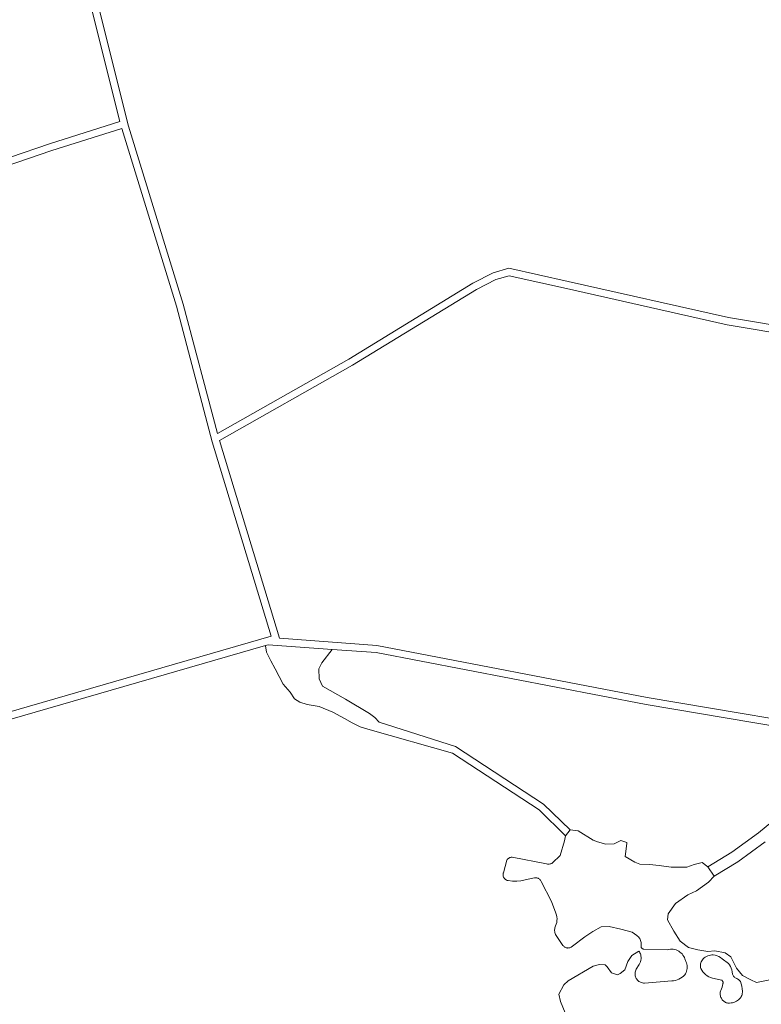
# Model space of a CAD drawing. Header units: metres. Extents: x 168032 to 180145, y 382923 to 399665.
# Tile 39 of 256: x 178095 to 178402, y 385937 to 386344. Entities that reach past the tile are written whole.
import ezdxf

# ---------------------------------------------------------------- set-up
doc = ezdxf.new("R2010")
doc.units = ezdxf.units.M
for name, color, linetype, lineweight in [('B-WE-GR-BOS_GEMENGD-GV', 8, 'Continuous', 18), ('B-WE-GR-BOS_NAALD-GV', 8, 'Continuous', 18), ('B-WE-GR-GRAS-GV', 8, 'Continuous', 18), ('B-WE-VH-ONVERHARD-GV', 8, 'Continuous', 18)]:
    doc.layers.add(name, color=color, linetype=linetype, lineweight=lineweight)

msp = doc.modelspace()

# ---------------------------------------------------------------- linework, layer by layer
at = {"layer": 'B-WE-GR-BOS_GEMENGD-GV', "flags": 128}
msp.add_lwpolyline([(177952.114, 386245.227), (178010.486, 386259.837), (178107.448, 386292.945), (178136.467, 386302.155), (178122.274, 386358.894), (178105.25, 386413.63), (178097.22, 386444.61), (178000.05, 386481.91), (177939.709, 386507.717), (177939.661, 386504.963), (177929.521, 386507.539), (177930.828, 386488.397), (177934.292, 386439.265), (177935.712, 386389.451), (177939.745, 386340.092), (177945.936, 386290.676)], close=True, dxfattribs=at)
at = {"layer": 'B-WE-GR-BOS_NAALD-GV', "flags": 128}
for points in [[(178100.85, 386443.16), (178108.7, 386411.62), (178125.158, 386359.724), (178140.061, 386300.149), (178162.781, 386226.544), (178176.936, 386173.101), (178231.243, 386203.844), (178282.57, 386235.194), (178290.896, 386239.515), (178297.402, 386241.395), (178321.945, 386235.928), (178388.275, 386220.971), (178445.864, 386211.351), (178461.334, 386208.571), (178567.437, 386192.141), (178574.451, 386225.659), (178592.96, 386305.9), (178598.99, 386330.32), (178232.61, 386392.52)], [(177971.378, 386126.6), (177974.825, 386115.392), (177992.766, 386036.982), (177994.806, 386029.998), (178199.142, 386089.128), (178174.776, 386169.539), (178159.901, 386225.7), (178137.346, 386299.287), (178108.386, 386290.095), (178011.336, 386256.957), (177952.521, 386242.237), (177952.642, 386241.346), (177960.598, 386192.078), (177965.321, 386164.855), (177969.1, 386143.07)], [(178445.352, 386208.395), (178387.697, 386218.025), (178321.289, 386233), (178297.498, 386238.301), (178292.014, 386236.715), (178284.044, 386232.58), (178232.765, 386201.258), (178177.738, 386170.108), (178202.53, 386088.293), (178242.802, 386085.375), (178354.675, 386063.831), (178444.616, 386048.628), (178466.499, 386043.37), (178476.881, 386034.569), (178503.7, 386012.083), (178514.041, 386004.892), (178518.819, 386003.806), (178520.038, 386018.735), (178535.625, 386062.392), (178551.723, 386118.329), (178566.827, 386189.227), (178460.804, 386205.619)], [(178389.414, 385937.446), (178389.976, 385937.53), (178390.525, 385937.678), (178391.054, 385937.886), (178391.556, 385938.152), (178392.024, 385938.474), (178392.388, 385938.737), (178392.723, 385939.036), (178393.025, 385939.368), (178393.291, 385939.731), (178393.517, 385940.118), (178393.702, 385940.528), (178393.842, 385940.954), (178393.938, 385941.393), (178393.987, 385941.84), (178393.99, 385942.289), (178393.961, 385943.317), (178393.814, 385944.335), (178393.551, 385945.33), (178393.175, 385946.288), (178392.941, 385946.587), (178392.679, 385946.862), (178392.39, 385947.109), (178392.079, 385947.327), (178391.747, 385947.512), (178391.399, 385947.664), (178391.037, 385947.78), (178390.788, 385947.991), (178390.563, 385948.227), (178390.364, 385948.485), (178390.193, 385948.762), (178390.052, 385949.056), (178389.942, 385949.363), (178389.865, 385949.68), (178389.822, 385950.003), (178389.813, 385950.328), (178389.644, 385951.08), (178389.398, 385951.81), (178389.078, 385952.511), (178388.686, 385953.174), (178388.229, 385953.794), (178385.641, 385955.735), (178384.97, 385956.204), (178384.253, 385956.599), (178383.498, 385956.916), (178382.714, 385957.151), (178381.909, 385957.302), (178381.338, 385957.293), (178380.771, 385957.228), (178380.214, 385957.106), (178379.671, 385956.929), (178379.149, 385956.699), (178378.653, 385956.418), (178378.187, 385956.089), (178377.756, 385955.714), (178377.462, 385955.333), (178377.21, 385954.922), (178377.005, 385954.486), (178376.848, 385954.031), (178376.74, 385953.561), (178376.684, 385953.082), (178376.68, 385952.601), (178376.728, 385952.121), (178376.828, 385951.65), (178377.214, 385950.949), (178377.67, 385950.292), (178378.193, 385949.686), (178378.775, 385949.138), (178379.412, 385948.654), (178380.095, 385948.238), (178380.818, 385947.895), (178381.573, 385947.63), (178385.474, 385946.789), (178385.573, 385946.716), (178385.664, 385946.633), (178385.745, 385946.541), (178385.818, 385946.441), (178385.879, 385946.335), (178385.93, 385946.222), (178385.968, 385946.106), (178385.995, 385945.985), (178386.009, 385945.863), (178386.01, 385945.74), (178385.999, 385945.618), (178385.976, 385945.497), (178385.94, 385945.379), (178385.582, 385943.968), (178385.053, 385942.612), (178384.926, 385942.261), (178384.838, 385941.899), (178384.789, 385941.529), (178384.78, 385941.157), (178384.812, 385940.786), (178384.883, 385940.42), (178384.994, 385940.064), (178385.142, 385939.722), (178385.326, 385939.398), (178385.481, 385939.082), (178385.668, 385938.784), (178385.884, 385938.506), (178386.128, 385938.252), (178386.396, 385938.024), (178386.686, 385937.825), (178386.995, 385937.657), (178387.32, 385937.522), (178387.657, 385937.42), (178388.003, 385937.354), (178388.353, 385937.323), (178388.705, 385937.329)]]:
    msp.add_lwpolyline(points, close=True, dxfattribs=at)
for points in [[(178320.659, 385933.407), (178318.708, 385938.079), (178318.022, 385941.085), (178320.091, 385944.86), (178321.92, 385946.627), (178332.254, 385952.707), (178334.842, 385953.391), (178337.268, 385953.154), (178338.109, 385952.323), (178339.796, 385949.824), (178342.309, 385949.003), (178343.477, 385949.595), (178345.391, 385951.195), (178346.626, 385954.547), (178348.283, 385957.065), (178351.116, 385958.921), (178351.397, 385958.547), (178351.634, 385958.144), (178351.825, 385957.717), (178351.966, 385957.27), (178352.056, 385956.811), (178352.093, 385956.345), (178352.073, 385955.712), (178351.982, 385955.085), (178351.822, 385954.472), (178351.595, 385953.88), (178351.304, 385953.318), (178350.087, 385951.474), (178349.897, 385951.032), (178349.755, 385950.573), (178349.663, 385950.101), (178349.621, 385949.623), (178349.63, 385949.142), (178349.69, 385948.665), (178349.796, 385948.278), (178349.942, 385947.904), (178350.127, 385947.548), (178350.348, 385947.212), (178350.602, 385946.902), (178350.888, 385946.62), (178351.202, 385946.37), (178351.54, 385946.154), (178351.899, 385945.974), (178352.275, 385945.834), (178352.664, 385945.733), (178353.061, 385945.674), (178353.462, 385945.656), (178364.819, 385946.577), (178365.571, 385946.643), (178366.312, 385946.783), (178367.037, 385946.995), (178367.737, 385947.277), (178368.406, 385947.626), (178369.038, 385948.039), (178369.626, 385948.512), (178370.165, 385949.04), (178370.46, 385949.534), (178370.704, 385950.054), (178370.894, 385950.597), (178371.029, 385951.156), (178371.107, 385951.726), (178371.127, 385952.3), (178371.09, 385952.874), (178370.995, 385953.441), (178370.844, 385953.996), (178370.638, 385954.533), (178370.219, 385955.624), (178370.001, 385956.182), (178369.728, 385956.716), (178369.403, 385957.219), (178369.028, 385957.687), (178368.608, 385958.114), (178368.146, 385958.496), (178367.648, 385958.83), (178367.119, 385959.112), (178366.564, 385959.338), (178365.989, 385959.507), (178365.4, 385959.617), (178364.803, 385959.667), (178364.203, 385959.656), (178363.608, 385959.585), (178363.024, 385959.453), (178353.263, 385959.73), (178353.145, 385959.733), (178353.027, 385959.748), (178352.911, 385959.775), (178352.799, 385959.813), (178352.691, 385959.863), (178352.589, 385959.923), (178352.494, 385959.994), (178352.406, 385960.074), (178352.327, 385960.162), (178352.257, 385960.258), (178352.197, 385960.361), (178352.148, 385960.469), (178352.11, 385960.581), (178352.084, 385960.697), (178352.07, 385960.815), (178352.068, 385960.934), (178352.077, 385961.052), (178352.122, 385962.077), (178352.086, 385962.498), (178352.007, 385962.912), (178351.884, 385963.315), (178351.719, 385963.703), (178351.514, 385964.072), (178351.271, 385964.416), (178350.993, 385964.734), (178350.683, 385965.019), (178350.344, 385965.271), (178348.394, 385966.765), (178343.788, 385967.993), (178338.848, 385969.051), (178335.588, 385968.865), (178332.084, 385966.982), (178328.789, 385964.753), (178323.799, 385960.965), (178323.602, 385960.782), (178323.388, 385960.62), (178323.159, 385960.48), (178322.917, 385960.364), (178322.664, 385960.274), (178322.404, 385960.209), (178322.138, 385960.171), (178321.87, 385960.161), (178321.602, 385960.177), (178321.337, 385960.221), (178321.077, 385960.291), (178320.827, 385960.388), (178320.587, 385960.509), (178320.361, 385960.654), (178320.151, 385960.821), (178319.959, 385961.008), (178319.787, 385961.214), (178316.767, 385965.785), (178316.599, 385966.152), (178316.471, 385966.535), (178316.385, 385966.929), (178316.342, 385967.331), (178316.342, 385967.734), (178316.386, 385968.136), (178316.473, 385968.53), (178316.602, 385968.913), (178316.771, 385969.279), (178317.036, 385970.004), (178317.221, 385970.754), (178317.323, 385971.519), (178317.341, 385972.29), (178317.276, 385973.059), (178317.126, 385973.817), (178316.896, 385974.553), (178315.075, 385979.407), (178310.708, 385987.719), (178310.596, 385987.952), (178310.461, 385988.172), (178310.304, 385988.376), (178310.126, 385988.563), (178309.929, 385988.73), (178309.716, 385988.876), (178309.489, 385988.998), (178309.25, 385989.096), (178309.002, 385989.168), (178308.748, 385989.214), (178308.491, 385989.233), (178308.233, 385989.225), (178307.977, 385989.19), (178304.148, 385988.395), (178302.419, 385988.022), (178300.659, 385987.841), (178298.89, 385987.854), (178297.133, 385988.06), (178296.906, 385988.093), (178296.682, 385988.148), (178296.466, 385988.224), (178296.257, 385988.322), (178296.06, 385988.44), (178295.875, 385988.576), (178295.704, 385988.73), (178295.549, 385988.9), (178295.412, 385989.085), (178295.293, 385989.282), (178295.195, 385989.49), (178295.118, 385989.706), (178295.062, 385989.93), (178295.028, 385990.157), (178295.017, 385990.387), (178295.029, 385990.617), (178295.063, 385990.844), (178295.12, 385991.067), (178295.198, 385991.283), (178296.56, 385996.566), (178296.694, 385996.763), (178296.847, 385996.945), (178297.017, 385997.111), (178297.204, 385997.258), (178297.404, 385997.386), (178297.617, 385997.493), (178297.839, 385997.578), (178298.069, 385997.639), (178298.303, 385997.678), (178298.541, 385997.692), (178298.778, 385997.682), (178313.011, 385994.932), (178313.368, 385994.878), (178313.729, 385994.862), (178314.09, 385994.884), (178314.446, 385994.943), (178314.794, 385995.039), (178315.13, 385995.172), (178315.45, 385995.339), (178318.693, 385998.452), (178320.413, 386004.566), (178320.905, 386006.639), (178309.926, 386017.262), (178274.107, 386040.773), (178240.071, 386050.472), (178235.942, 386051.644), (178232.586, 386053.32), (178229.475, 386055.124), (178224.625, 386057.682), (178218.996, 386060.147), (178214.051, 386060.895), (178210.952, 386061.876), (178208.793, 386063.242), (178207.024, 386066.053), (178204.054, 386069.38), (178200.794, 386075.663), (178198.933, 386079.048), (178197.194, 386082.599), (178196.703, 386085.141), (178196.758, 386085.315), (177995.647, 386027.118)], [(178431.783, 386047.755), (178354.141, 386060.879), (178242.474, 386082.383), (178224.401, 386083.709), (178220, 386078.173), (178218.803, 386075.687), (178218.989, 386071.537), (178220.393, 386068.433), (178229.808, 386063.065), (178239.764, 386057.252), (178241.968, 386055.6), (178243.806, 386053.654), (178275.367, 386043.535), (178311.81, 386019.614), (178322.787, 386008.992), (178326.075, 386008.697), (178332.286, 386004.719), (178334.046, 386004.144), (178337.48, 386003.16), (178340.991, 386003.264), (178343.659, 386004.618), (178346.173, 386003.796), (178346.175, 386003.378), (178345.537, 385998.023), (178349.481, 385995.621), (178351.576, 385994.796), (178355.591, 385994.736), (178359.607, 385994.258), (178364.544, 385993.617), (178371.067, 385993.572), (178374.071, 385994.676), (178377.411, 385995.532), (178379.733, 385993.812), (178389.603, 385999.776), (178400.592, 386007.834), (178408.548, 386014.236)], [(178403.469, 386004.097), (178392.151, 385995.798), (178382.377, 385989.874), (178380.05, 385987.436), (178374.97, 385983.811), (178371.384, 385982.201), (178366.304, 385978.576), (178363.235, 385974.294), (178362.998, 385971.867), (178365.618, 385967.116), (178368.317, 385963.034), (178371.761, 385960.379), (178375.613, 385959.397), (178379.715, 385958.752), (178382.557, 385958.936), (178386.909, 385958.209), (178389.261, 385956.466), (178391.629, 385951.797), (178393.988, 385948.801), (178397.427, 385946.981), (178399.858, 385945.908), (178405.37, 385947.027)]]:
    msp.add_lwpolyline(points, dxfattribs=at)
at = {"layer": 'B-WE-GR-GRAS-GV', "flags": 128}
for points in [[(178320.905, 386006.639), (178322.787, 386008.992), (178311.81, 386019.614), (178275.367, 386043.535), (178243.806, 386053.654), (178241.968, 386055.6), (178239.764, 386057.252), (178229.808, 386063.065), (178220.393, 386068.433), (178218.989, 386071.537), (178218.803, 386075.687), (178220, 386078.173), (178224.401, 386083.709), (178197.923, 386085.652), (178196.758, 386085.315), (178196.703, 386085.141), (178197.194, 386082.599), (178198.933, 386079.048), (178200.794, 386075.663), (178204.054, 386069.38), (178207.024, 386066.053), (178208.793, 386063.242), (178210.952, 386061.876), (178214.051, 386060.895), (178218.996, 386060.147), (178224.625, 386057.682), (178229.475, 386055.124), (178232.586, 386053.32), (178235.942, 386051.644), (178240.071, 386050.472), (178274.107, 386040.773), (178309.926, 386017.262)], [(178389.414, 385937.446), (178388.705, 385937.329), (178388.353, 385937.323), (178388.003, 385937.354), (178387.657, 385937.42), (178387.32, 385937.522), (178386.995, 385937.657), (178386.686, 385937.825), (178386.396, 385938.024), (178386.128, 385938.252), (178385.884, 385938.506), (178385.668, 385938.784), (178385.481, 385939.082), (178385.326, 385939.398), (178385.142, 385939.722), (178384.994, 385940.064), (178384.883, 385940.42), (178384.812, 385940.786), (178384.78, 385941.157), (178384.789, 385941.529), (178384.838, 385941.899), (178384.926, 385942.261), (178385.053, 385942.612), (178385.582, 385943.968), (178385.94, 385945.379), (178385.976, 385945.497), (178385.999, 385945.618), (178386.01, 385945.74), (178386.009, 385945.863), (178385.995, 385945.985), (178385.968, 385946.106), (178385.93, 385946.222), (178385.879, 385946.335), (178385.818, 385946.441), (178385.745, 385946.541), (178385.664, 385946.633), (178385.573, 385946.716), (178385.474, 385946.789), (178381.573, 385947.63), (178380.818, 385947.895), (178380.095, 385948.238), (178379.412, 385948.654), (178378.775, 385949.138), (178378.193, 385949.686), (178377.67, 385950.292), (178377.214, 385950.949), (178376.828, 385951.65), (178376.728, 385952.121), (178376.68, 385952.601), (178376.684, 385953.082), (178376.74, 385953.561), (178376.848, 385954.031), (178377.005, 385954.486), (178377.21, 385954.922), (178377.462, 385955.333), (178377.756, 385955.714), (178378.187, 385956.089), (178378.653, 385956.418), (178379.149, 385956.699), (178379.671, 385956.929), (178380.214, 385957.106), (178380.771, 385957.228), (178381.338, 385957.293), (178381.909, 385957.302), (178382.714, 385957.151), (178383.498, 385956.916), (178384.253, 385956.599), (178384.97, 385956.204), (178385.641, 385955.735), (178388.229, 385953.794), (178388.686, 385953.174), (178389.078, 385952.511), (178389.398, 385951.81), (178389.644, 385951.08), (178389.813, 385950.328), (178389.822, 385950.003), (178389.865, 385949.68), (178389.942, 385949.363), (178390.052, 385949.056), (178390.193, 385948.762), (178390.364, 385948.485), (178390.563, 385948.227), (178390.788, 385947.991), (178391.037, 385947.78), (178391.399, 385947.664), (178391.747, 385947.512), (178392.079, 385947.327), (178392.39, 385947.109), (178392.679, 385946.862), (178392.941, 385946.587), (178393.175, 385946.288), (178393.551, 385945.33), (178393.814, 385944.335), (178393.961, 385943.317), (178393.99, 385942.289), (178393.987, 385941.84), (178393.938, 385941.393), (178393.842, 385940.954), (178393.702, 385940.528), (178393.517, 385940.118), (178393.291, 385939.731), (178393.025, 385939.368), (178392.723, 385939.036), (178392.388, 385938.737), (178392.024, 385938.474), (178391.556, 385938.152), (178391.054, 385937.886), (178390.525, 385937.678), (178389.976, 385937.53)]]:
    msp.add_lwpolyline(points, close=True, dxfattribs=at)
msp.add_lwpolyline([(178405.37, 385947.027), (178399.858, 385945.908), (178397.427, 385946.981), (178393.988, 385948.801), (178391.629, 385951.797), (178389.261, 385956.466), (178386.909, 385958.209), (178382.557, 385958.936), (178379.715, 385958.752), (178375.613, 385959.397), (178371.761, 385960.379), (178368.317, 385963.034), (178365.618, 385967.116), (178362.998, 385971.867), (178363.235, 385974.294), (178366.304, 385978.576), (178371.384, 385982.201), (178374.97, 385983.811), (178380.05, 385987.436), (178382.377, 385989.874), (178379.733, 385993.812), (178377.411, 385995.532), (178374.071, 385994.676), (178371.067, 385993.572), (178364.544, 385993.617), (178359.607, 385994.258), (178355.591, 385994.736), (178351.576, 385994.796), (178349.481, 385995.621), (178345.537, 385998.023), (178346.175, 386003.378), (178346.173, 386003.796), (178343.659, 386004.618), (178340.991, 386003.264), (178337.48, 386003.16), (178334.046, 386004.144), (178332.286, 386004.719), (178326.075, 386008.697), (178322.787, 386008.992), (178320.905, 386006.639), (178320.413, 386004.566), (178318.693, 385998.452), (178315.45, 385995.339), (178315.13, 385995.172), (178314.794, 385995.039), (178314.446, 385994.943), (178314.09, 385994.884), (178313.729, 385994.862), (178313.368, 385994.878), (178313.011, 385994.932), (178298.778, 385997.682), (178298.541, 385997.692), (178298.303, 385997.678), (178298.069, 385997.639), (178297.839, 385997.578), (178297.617, 385997.493), (178297.404, 385997.386), (178297.204, 385997.258), (178297.017, 385997.111), (178296.847, 385996.945), (178296.694, 385996.763), (178296.56, 385996.566), (178295.198, 385991.283), (178295.12, 385991.067), (178295.063, 385990.844), (178295.029, 385990.617), (178295.017, 385990.387), (178295.028, 385990.157), (178295.062, 385989.93), (178295.118, 385989.706), (178295.195, 385989.49), (178295.293, 385989.282), (178295.412, 385989.085), (178295.549, 385988.9), (178295.704, 385988.73), (178295.875, 385988.576), (178296.06, 385988.44), (178296.257, 385988.322), (178296.466, 385988.224), (178296.682, 385988.148), (178296.906, 385988.093), (178297.133, 385988.06), (178298.89, 385987.854), (178300.659, 385987.841), (178302.419, 385988.022), (178304.148, 385988.395), (178307.977, 385989.19), (178308.233, 385989.225), (178308.491, 385989.233), (178308.748, 385989.214), (178309.002, 385989.168), (178309.25, 385989.096), (178309.489, 385988.998), (178309.716, 385988.876), (178309.929, 385988.73), (178310.126, 385988.563), (178310.304, 385988.376), (178310.461, 385988.172), (178310.596, 385987.952), (178310.708, 385987.719), (178315.075, 385979.407), (178316.896, 385974.553), (178317.126, 385973.817), (178317.276, 385973.059), (178317.341, 385972.29), (178317.323, 385971.519), (178317.221, 385970.754), (178317.036, 385970.004), (178316.771, 385969.279), (178316.602, 385968.913), (178316.473, 385968.53), (178316.386, 385968.136), (178316.342, 385967.734), (178316.342, 385967.331), (178316.385, 385966.929), (178316.471, 385966.535), (178316.599, 385966.152), (178316.767, 385965.785), (178319.787, 385961.214), (178319.959, 385961.008), (178320.151, 385960.821), (178320.361, 385960.654), (178320.587, 385960.509), (178320.827, 385960.388), (178321.077, 385960.291), (178321.337, 385960.221), (178321.602, 385960.177), (178321.87, 385960.161), (178322.138, 385960.171), (178322.404, 385960.209), (178322.664, 385960.274), (178322.917, 385960.364), (178323.159, 385960.48), (178323.388, 385960.62), (178323.602, 385960.782), (178323.799, 385960.965), (178328.789, 385964.753), (178332.084, 385966.982), (178335.588, 385968.865), (178338.848, 385969.051), (178343.788, 385967.993), (178348.394, 385966.765), (178350.344, 385965.271), (178350.683, 385965.019), (178350.993, 385964.734), (178351.271, 385964.416), (178351.514, 385964.072), (178351.719, 385963.703), (178351.884, 385963.315), (178352.007, 385962.912), (178352.086, 385962.498), (178352.122, 385962.077), (178352.077, 385961.052), (178352.068, 385960.934), (178352.07, 385960.815), (178352.084, 385960.697), (178352.11, 385960.581), (178352.148, 385960.469), (178352.197, 385960.361), (178352.257, 385960.258), (178352.327, 385960.162), (178352.406, 385960.074), (178352.494, 385959.994), (178352.589, 385959.923), (178352.691, 385959.863), (178352.799, 385959.813), (178352.911, 385959.775), (178353.027, 385959.748), (178353.145, 385959.733), (178353.263, 385959.73), (178363.024, 385959.453), (178363.608, 385959.585), (178364.203, 385959.656), (178364.803, 385959.667), (178365.4, 385959.617), (178365.989, 385959.507), (178366.564, 385959.338), (178367.119, 385959.112), (178367.648, 385958.83), (178368.146, 385958.496), (178368.608, 385958.114), (178369.028, 385957.687), (178369.403, 385957.219), (178369.728, 385956.716), (178370.001, 385956.182), (178370.219, 385955.624), (178370.638, 385954.533), (178370.844, 385953.996), (178370.995, 385953.441), (178371.09, 385952.874), (178371.127, 385952.3), (178371.107, 385951.726), (178371.029, 385951.156), (178370.894, 385950.597), (178370.704, 385950.054), (178370.46, 385949.534), (178370.165, 385949.04), (178369.626, 385948.512), (178369.038, 385948.039), (178368.406, 385947.626), (178367.737, 385947.277), (178367.037, 385946.995), (178366.312, 385946.783), (178365.571, 385946.643), (178364.819, 385946.577), (178353.462, 385945.656), (178353.061, 385945.674), (178352.664, 385945.733), (178352.275, 385945.834), (178351.899, 385945.974), (178351.54, 385946.154), (178351.202, 385946.37), (178350.888, 385946.62), (178350.602, 385946.902), (178350.348, 385947.212), (178350.127, 385947.548), (178349.942, 385947.904), (178349.796, 385948.278), (178349.69, 385948.665), (178349.63, 385949.142), (178349.621, 385949.623), (178349.663, 385950.101), (178349.755, 385950.573), (178349.897, 385951.032), (178350.087, 385951.474), (178351.304, 385953.318), (178351.595, 385953.88), (178351.822, 385954.472), (178351.982, 385955.085), (178352.073, 385955.712), (178352.093, 385956.345), (178352.056, 385956.811), (178351.966, 385957.27), (178351.825, 385957.717), (178351.634, 385958.144), (178351.397, 385958.547), (178351.116, 385958.921), (178348.283, 385957.065), (178346.626, 385954.547), (178345.391, 385951.195), (178343.477, 385949.595), (178342.309, 385949.003), (178339.796, 385949.824), (178338.109, 385952.323), (178337.268, 385953.154), (178334.842, 385953.391), (178332.254, 385952.707), (178321.92, 385946.627), (178320.091, 385944.86), (178318.022, 385941.085), (178318.708, 385938.079), (178320.659, 385933.407)], dxfattribs=at)
at = {"layer": 'B-WE-VH-ONVERHARD-GV', "flags": 128}
for points in [[(178125.158, 386359.724), (178108.7, 386411.62), (178100.85, 386443.16), (178232.61, 386392.52), (178598.99, 386330.32), (178592.96, 386305.9), (178574.451, 386225.659), (178567.437, 386192.141), (178461.334, 386208.571), (178445.864, 386211.351), (178388.275, 386220.971), (178321.945, 386235.928), (178297.402, 386241.395), (178290.896, 386239.515), (178282.57, 386235.194), (178231.243, 386203.844), (178176.936, 386173.101), (178162.781, 386226.544), (178140.061, 386300.149)], [(178321.289, 386233), (178387.697, 386218.025), (178445.352, 386208.395), (178460.804, 386205.619), (178566.827, 386189.227), (178551.723, 386118.329), (178535.625, 386062.392), (178520.038, 386018.735), (178518.819, 386003.806), (178514.041, 386004.892), (178503.7, 386012.083), (178476.881, 386034.569), (178466.499, 386043.37), (178444.616, 386048.628), (178354.675, 386063.831), (178242.802, 386085.375), (178202.53, 386088.293), (178177.738, 386170.108), (178232.765, 386201.258), (178284.044, 386232.58), (178292.014, 386236.715), (178297.498, 386238.301)]]:
    msp.add_lwpolyline(points, close=True, dxfattribs=at)
for points in [[(178122.274, 386358.894), (178136.467, 386302.155), (178107.448, 386292.945), (178010.486, 386259.837), (177952.114, 386245.227), (177952.328, 386243.655), (177952.521, 386242.237), (178011.336, 386256.957), (178108.386, 386290.095), (178137.346, 386299.287), (178159.901, 386225.7), (178174.776, 386169.539), (178199.142, 386089.128), (177994.806, 386029.998), (177992.766, 386036.982), (177974.825, 386115.392)], [(178083.215, 385721.334), (178074.825, 385748.39), (178071.332, 385762.344), (178069.102, 385773.599), (178063.952, 385790.34), (178057.21, 385813.331), (178045.461, 385855.129), (178032.044, 385900.845), (178014.046, 385964.121), (177995.647, 386027.118), (178196.758, 386085.315), (178197.923, 386085.652), (178224.401, 386083.709), (178242.474, 386082.383), (178354.141, 386060.879), (178431.783, 386047.755)], [(178408.548, 386014.236), (178400.592, 386007.834), (178389.603, 385999.776), (178379.733, 385993.812), (178382.377, 385989.874), (178392.151, 385995.798), (178403.469, 386004.097)]]:
    msp.add_lwpolyline(points, dxfattribs=at)

doc.saveas('drawing.dxf')
